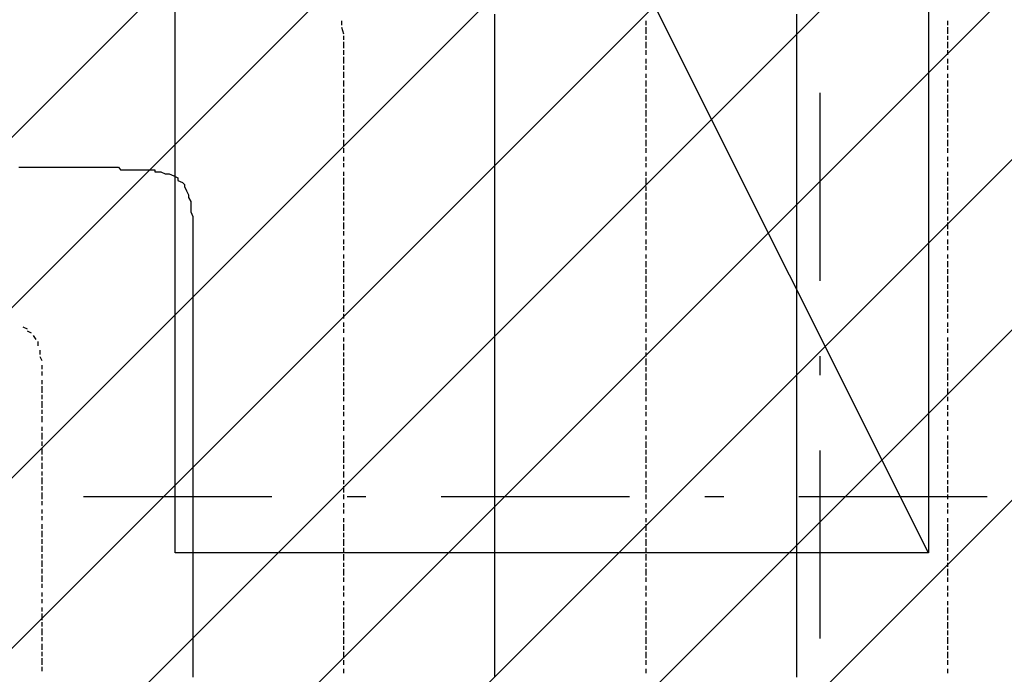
# Model space of a CAD drawing. Extents: x 997 to 109698, y 921 to 94021.
# Tile 226 of 256: x 33099 to 35060, y 18683 to 19987. Entities that reach past the tile are written whole.
import ezdxf

# ---------------------------------------------------------------- set-up
doc = ezdxf.new("R2010")
doc.units = 0
doc.header["$MEASUREMENT"] = 0
for name, color, linetype in [('12', 7, 'CONTINUOUS'), ('28', 7, 'CONTINUOUS'), ('39', 7, 'CONTINUOUS')]:
    doc.layers.add(name, color=color, linetype=linetype)

msp = doc.modelspace()

# ---------------------------------------------------------------- linework, layer by layer
at = {"layer": '12', "color": 1}
for p, q in [((34044.601607, 19997.953237), (34044.601607, 19984.953237)), ((34645.601607, 19997.953237), (34645.601607, 19984.953237)), ((34044.601607, 19984.953237), (34044.601607, 19975.953237)), ((34044.601607, 19975.953237), (34044.601607, 19963.953237)), ((34645.601607, 19984.953237), (34645.601607, 19975.953237)), ((34645.601607, 19975.953237), (34645.601607, 19963.953237)), ((34044.601607, 19963.953237), (34044.601607, 19954.953237)), ((34044.601607, 19954.953237), (34044.601607, 19946.953237)), ((34044.601607, 19946.953237), (34044.601607, 19933.953237)), ((34645.601607, 19963.953237), (34645.601607, 19954.953237)), ((34645.601607, 19954.953237), (34645.601607, 19946.953237)), ((34645.601607, 19946.953237), (34645.601607, 19933.953237)), ((34044.601607, 19933.953237), (34044.601607, 19925.953237)), ((34645.601607, 19933.953237), (34645.601607, 19925.953237)), ((34044.601607, 19925.953237), (34044.601607, 19916.953237)), ((34044.601607, 19916.953237), (34044.601607, 19903.953237)), ((34645.601607, 19925.953237), (34645.601607, 19916.953237)), ((34645.601607, 19916.953237), (34645.601607, 19903.953237)), ((34044.601607, 19903.953237), (34044.601607, 19895.953237)), ((34044.601607, 19895.953237), (34044.601607, 19886.953237)), ((34645.601607, 19903.953237), (34645.601607, 19895.953237)), ((34645.601607, 19895.953237), (34645.601607, 19886.953237)), ((34044.601607, 19886.953237), (34044.601607, 19874.953237)), ((34044.601607, 19874.953237), (34044.601607, 19865.953237)), ((34645.601607, 19886.953237), (34645.601607, 19874.953237)), ((34645.601607, 19874.953237), (34645.601607, 19865.953237)), ((34044.601607, 19865.953237), (34044.601607, 19853.953237)), ((34044.601607, 19853.953237), (34044.601607, 19844.953237)), ((34645.601607, 19865.953237), (34645.601607, 19853.953237)), ((34645.601607, 19853.953237), (34645.601607, 19844.953237)), ((34044.601607, 19844.953237), (34044.601607, 19836.953237)), ((34044.601607, 19836.953237), (34044.601607, 19823.953237)), ((34645.601607, 19844.953237), (34645.601607, 19836.953237)), ((34645.601607, 19836.953237), (34645.601607, 19823.953237)), ((34044.601607, 19823.953237), (34044.601607, 19814.953237)), ((34044.601607, 19814.953237), (34044.601607, 19806.953237)), ((34645.601607, 19823.953237), (34645.601607, 19814.953237)), ((34645.601607, 19814.953237), (34645.601607, 19806.953237)), ((34044.601607, 19806.953237), (34044.601607, 19793.953237)), ((34044.601607, 19793.953237), (34044.601607, 19785.953237)), ((34645.601607, 19806.953237), (34645.601607, 19793.953237)), ((34645.601607, 19793.953237), (34645.601607, 19785.953237)), ((34044.601607, 19785.953237), (34044.601607, 19776.953237)), ((34044.601607, 19776.953237), (34044.601607, 19764.953237)), ((34645.601607, 19785.953237), (34645.601607, 19776.953237)), ((34645.601607, 19776.953237), (34645.601607, 19764.953237)), ((34044.601607, 19764.953237), (34044.601607, 19755.953237)), ((34044.601607, 19755.953237), (34044.601607, 19747.953237)), ((34645.601607, 19764.953237), (34645.601607, 19755.953237)), ((34645.601607, 19755.953237), (34645.601607, 19747.953237)), ((34044.601607, 19747.953237), (34044.601607, 19734.953237)), ((34044.601607, 19734.953237), (34044.601607, 19726.953237)), ((34645.601607, 19747.953237), (34645.601607, 19734.953237)), ((34645.601607, 19734.953237), (34645.601607, 19726.953237)), ((34044.601607, 19726.953237), (34044.601607, 19713.953237)), ((34044.601607, 19713.953237), (34044.601607, 19704.953237)), ((34645.601607, 19726.953237), (34645.601607, 19713.953237)), ((34645.601607, 19713.953237), (34645.601607, 19704.953237)), ((33096.601607, 19692.953237), (33104.601607, 19692.953237)), ((33104.601607, 19692.953237), (33113.601607, 19692.953237)), ((33113.601607, 19692.953237), (33125.601607, 19692.953237)), ((33125.601607, 19692.953237), (33134.601607, 19692.953237)), ((33134.601607, 19692.953237), (33142.601607, 19692.953237)), ((33142.601607, 19692.953237), (33155.601607, 19692.953237)), ((33155.601607, 19692.953237), (33163.601607, 19692.953237)), ((33163.601607, 19692.953237), (33172.601607, 19692.953237)), ((33172.601607, 19692.953237), (33185.601607, 19692.953237)), ((33185.601607, 19692.953237), (33193.601607, 19692.953237)), ((33193.601607, 19692.953237), (33206.601607, 19692.953237)), ((33206.601607, 19692.953237), (33214.601607, 19692.953237)), ((33214.601607, 19692.953237), (33223.601607, 19692.953237)), ((33223.601607, 19692.953237), (33235.601607, 19692.953237)), ((33235.601607, 19692.953237), (33244.601607, 19692.953237)), ((33244.601607, 19692.953237), (33248.601607, 19692.953237)), ((33248.601607, 19692.953237), (33261.601607, 19692.953237)), ((33261.601607, 19692.953237), (33269.601607, 19692.953237)), ((33269.601607, 19692.953237), (33278.601607, 19692.953237)), ((33278.601607, 19692.953237), (33290.601607, 19692.953237)), ((34044.601607, 19704.953237), (34044.601607, 19696.953237)), ((34044.601607, 19696.953237), (34044.601607, 19683.953237)), ((34645.601607, 19704.953237), (34645.601607, 19696.953237)), ((34645.601607, 19696.953237), (34645.601607, 19683.953237)), ((33299.601607, 19687.953237), (33307.601607, 19687.953237)), ((33307.601607, 19687.953237), (33320.601607, 19687.953237)), ((33320.601607, 19687.953237), (33328.601607, 19687.953237)), ((33328.601607, 19687.953237), (33337.601607, 19687.953237)), ((33337.601607, 19687.953237), (33350.601607, 19687.953237)), ((33350.601607, 19687.953237), (33358.601607, 19687.953237)), ((33367.601607, 19683.953237), (33379.601607, 19683.953237)), ((33379.601607, 19683.953237), (33388.601607, 19679.953237)), ((33388.601607, 19679.953237), (33396.601607, 19679.953237)), ((33396.601607, 19679.953237), (33405.601607, 19675.953237)), ((34044.601607, 19683.953237), (34044.601607, 19675.953237)), ((34044.601607, 19675.953237), (34044.601607, 19666.953237)), ((34645.601607, 19683.953237), (34645.601607, 19675.953237)), ((34645.601607, 19675.953237), (34645.601607, 19666.953237)), ((33413.601607, 19666.953237), (33422.601607, 19662.953237)), ((33426.601607, 19654.953237), (33430.601607, 19645.953237)), ((34044.601607, 19666.953237), (34044.601607, 19654.953237)), ((34044.601607, 19654.953237), (34044.601607, 19645.953237)), ((34645.601607, 19666.953237), (34645.601607, 19654.953237)), ((34645.601607, 19654.953237), (34645.601607, 19645.953237)), ((33434.601607, 19632.953237), (33439.601607, 19624.953237)), ((34044.601607, 19645.953237), (34044.601607, 19637.953237)), ((34044.601607, 19637.953237), (34044.601607, 19624.953237)), ((34645.601607, 19645.953237), (34645.601607, 19637.953237)), ((34645.601607, 19637.953237), (34645.601607, 19624.953237)), ((33439.601607, 19624.953237), (33439.601607, 19616.953237)), ((33439.601607, 19616.953237), (33439.601607, 19603.953237)), ((34044.601607, 19624.953237), (34044.601607, 19616.953237)), ((34044.601607, 19616.953237), (34044.601607, 19603.953237)), ((34645.601607, 19624.953237), (34645.601607, 19616.953237)), ((34645.601607, 19616.953237), (34645.601607, 19603.953237)), ((33439.601607, 19603.953237), (33443.601607, 19594.953237)), ((33443.601607, 19594.953237), (33443.601607, 19586.953237)), ((34044.601607, 19603.953237), (34044.601607, 19594.953237)), ((34044.601607, 19594.953237), (34044.601607, 19586.953237)), ((34645.601607, 19603.953237), (34645.601607, 19594.953237)), ((34645.601607, 19594.953237), (34645.601607, 19586.953237)), ((33443.601607, 19586.953237), (33443.601607, 19573.953237)), ((33443.601607, 19573.953237), (33443.601607, 19565.953237)), ((34044.601607, 19586.953237), (34044.601607, 19573.953237)), ((34044.601607, 19573.953237), (34044.601607, 19565.953237)), ((34645.601607, 19586.953237), (34645.601607, 19573.953237)), ((34645.601607, 19573.953237), (34645.601607, 19565.953237)), ((33443.601607, 19565.953237), (33443.601607, 19556.953237)), ((33443.601607, 19556.953237), (33443.601607, 19544.953237)), ((34044.601607, 19565.953237), (34044.601607, 19556.953237)), ((34044.601607, 19556.953237), (34044.601607, 19544.953237)), ((34645.601607, 19565.953237), (34645.601607, 19556.953237)), ((34645.601607, 19556.953237), (34645.601607, 19544.953237)), ((33443.601607, 19544.953237), (33443.601607, 19535.953237)), ((33443.601607, 19535.953237), (33443.601607, 19527.953237)), ((34044.601607, 19544.953237), (34044.601607, 19535.953237)), ((34044.601607, 19535.953237), (34044.601607, 19527.953237)), ((34645.601607, 19544.953237), (34645.601607, 19535.953237)), ((34645.601607, 19535.953237), (34645.601607, 19527.953237)), ((33443.601607, 19527.953237), (33443.601607, 19514.953237)), ((33443.601607, 19514.953237), (33443.601607, 19505.953237)), ((34044.601607, 19527.953237), (34044.601607, 19514.953237)), ((34044.601607, 19514.953237), (34044.601607, 19505.953237)), ((34645.601607, 19527.953237), (34645.601607, 19514.953237)), ((34645.601607, 19514.953237), (34645.601607, 19505.953237)), ((33443.601607, 19505.953237), (33443.601607, 19493.953237)), ((34044.601607, 19505.953237), (34044.601607, 19493.953237)), ((34645.601607, 19505.953237), (34645.601607, 19493.953237)), ((33443.601607, 19493.953237), (33443.601607, 19489.953237)), ((33443.601607, 19489.953237), (33443.601607, 19484.953237)), ((33443.601607, 19484.953237), (33443.601607, 19476.953237)), ((33443.601607, 19476.953237), (33443.601607, 19463.953237)), ((34044.601607, 19493.953237), (34044.601607, 19484.953237)), ((34044.601607, 19484.953237), (34044.601607, 19476.953237)), ((34044.601607, 19476.953237), (34044.601607, 19463.953237)), ((34645.601607, 19493.953237), (34645.601607, 19484.953237)), ((34645.601607, 19484.953237), (34645.601607, 19476.953237)), ((34645.601607, 19476.953237), (34645.601607, 19463.953237)), ((33443.601607, 19463.953237), (33443.601607, 19455.953237)), ((33443.601607, 19455.953237), (33443.601607, 19446.953237)), ((34044.601607, 19463.953237), (34044.601607, 19455.953237)), ((34044.601607, 19455.953237), (34044.601607, 19446.953237)), ((34645.601607, 19463.953237), (34645.601607, 19455.953237)), ((34645.601607, 19455.953237), (34645.601607, 19446.953237)), ((33443.601607, 19446.953237), (33443.601607, 19434.953237)), ((34044.601607, 19446.953237), (34044.601607, 19434.953237)), ((34645.601607, 19446.953237), (34645.601607, 19434.953237)), ((33443.601607, 19434.953237), (33443.601607, 19425.953237)), ((33443.601607, 19425.953237), (33443.601607, 19412.953237)), ((34044.601607, 19434.953237), (34044.601607, 19425.953237)), ((34044.601607, 19425.953237), (34044.601607, 19417.953237)), ((34044.601607, 19417.953237), (34044.601607, 19404.953237)), ((34645.601607, 19434.953237), (34645.601607, 19425.953237)), ((34645.601607, 19425.953237), (34645.601607, 19417.953237)), ((34645.601607, 19417.953237), (34645.601607, 19404.953237)), ((33443.601607, 19412.953237), (33443.601607, 19404.953237)), ((33443.601607, 19404.953237), (33443.601607, 19395.953237)), ((34044.601607, 19404.953237), (34044.601607, 19395.953237)), ((34645.601607, 19404.953237), (34645.601607, 19395.953237)), ((33443.601607, 19395.953237), (33443.601607, 19383.953237)), ((33443.601607, 19383.953237), (33443.601607, 19374.953237)), ((34044.601607, 19395.953237), (34044.601607, 19383.953237)), ((34044.601607, 19383.953237), (34044.601607, 19374.953237)), ((34645.601607, 19395.953237), (34645.601607, 19383.953237)), ((34645.601607, 19383.953237), (34645.601607, 19374.953237)), ((33443.601607, 19374.953237), (33443.601607, 19366.953237)), ((33443.601607, 19366.953237), (33443.601607, 19353.953237)), ((34044.601607, 19374.953237), (34044.601607, 19366.953237)), ((34044.601607, 19366.953237), (34044.601607, 19353.953237)), ((34645.601607, 19374.953237), (34645.601607, 19366.953237)), ((34645.601607, 19366.953237), (34645.601607, 19353.953237)), ((33443.601607, 19353.953237), (33443.601607, 19345.953237)), ((33443.601607, 19345.953237), (33443.601607, 19336.953237)), ((34044.601607, 19353.953237), (34044.601607, 19345.953237)), ((34044.601607, 19345.953237), (34044.601607, 19336.953237)), ((34645.601607, 19353.953237), (34645.601607, 19345.953237)), ((34645.601607, 19345.953237), (34645.601607, 19336.953237)), ((33443.601607, 19336.953237), (33443.601607, 19323.953237)), ((33443.601607, 19323.953237), (33443.601607, 19315.953237)), ((34044.601607, 19336.953237), (34044.601607, 19323.953237)), ((34044.601607, 19323.953237), (34044.601607, 19315.953237)), ((34645.601607, 19336.953237), (34645.601607, 19323.953237)), ((34645.601607, 19323.953237), (34645.601607, 19315.953237)), ((33443.601607, 19315.953237), (33443.601607, 19307.953237)), ((33443.601607, 19307.953237), (33443.601607, 19294.953237)), ((34044.601607, 19315.953237), (34044.601607, 19307.953237)), ((34044.601607, 19307.953237), (34044.601607, 19294.953237)), ((34645.601607, 19315.953237), (34645.601607, 19307.953237)), ((34645.601607, 19307.953237), (34645.601607, 19294.953237)), ((33443.601607, 19294.953237), (33443.601607, 19285.953237)), ((33443.601607, 19285.953237), (33443.601607, 19273.953237)), ((34044.601607, 19294.953237), (34044.601607, 19285.953237)), ((34044.601607, 19285.953237), (34044.601607, 19273.953237)), ((34645.601607, 19294.953237), (34645.601607, 19285.953237)), ((34645.601607, 19285.953237), (34645.601607, 19273.953237)), ((33443.601607, 19273.953237), (33443.601607, 19264.953237)), ((33443.601607, 19264.953237), (33443.601607, 19256.953237)), ((34044.601607, 19273.953237), (34044.601607, 19264.953237)), ((34044.601607, 19264.953237), (34044.601607, 19256.953237)), ((34645.601607, 19273.953237), (34645.601607, 19264.953237)), ((34645.601607, 19264.953237), (34645.601607, 19256.953237)), ((33443.601607, 19256.953237), (33443.601607, 19243.953237)), ((33443.601607, 19243.953237), (33443.601607, 19235.953237)), ((34044.601607, 19256.953237), (34044.601607, 19243.953237)), ((34044.601607, 19243.953237), (34044.601607, 19235.953237)), ((34645.601607, 19256.953237), (34645.601607, 19243.953237)), ((34645.601607, 19243.953237), (34645.601607, 19235.953237)), ((33443.601607, 19235.953237), (33443.601607, 19226.953237)), ((33443.601607, 19226.953237), (33443.601607, 19213.953237)), ((34044.601607, 19235.953237), (34044.601607, 19226.953237)), ((34044.601607, 19226.953237), (34044.601607, 19213.953237)), ((34645.601607, 19235.953237), (34645.601607, 19226.953237)), ((34645.601607, 19226.953237), (34645.601607, 19213.953237)), ((33443.601607, 19213.953237), (33443.601607, 19205.953237)), ((33443.601607, 19205.953237), (33443.601607, 19196.953237)), ((34044.601607, 19213.953237), (34044.601607, 19205.953237)), ((34044.601607, 19205.953237), (34044.601607, 19196.953237)), ((34645.601607, 19213.953237), (34645.601607, 19205.953237)), ((34645.601607, 19205.953237), (34645.601607, 19196.953237)), ((33443.601607, 19196.953237), (33443.601607, 19184.953237)), ((33443.601607, 19184.953237), (33443.601607, 19175.953237)), ((34044.601607, 19196.953237), (34044.601607, 19184.953237)), ((34044.601607, 19184.953237), (34044.601607, 19175.953237)), ((34645.601607, 19196.953237), (34645.601607, 19184.953237)), ((34645.601607, 19184.953237), (34645.601607, 19175.953237)), ((33443.601607, 19175.953237), (33443.601607, 19163.953237)), ((33443.601607, 19163.953237), (33443.601607, 19154.953237)), ((34044.601607, 19175.953237), (34044.601607, 19167.953237)), ((34044.601607, 19167.953237), (34044.601607, 19154.953237)), ((34645.601607, 19175.953237), (34645.601607, 19167.953237)), ((34645.601607, 19167.953237), (34645.601607, 19154.953237)), ((33443.601607, 19154.953237), (33443.601607, 19146.953237)), ((33443.601607, 19146.953237), (33443.601607, 19133.953237)), ((34044.601607, 19154.953237), (34044.601607, 19146.953237)), ((34044.601607, 19146.953237), (34044.601607, 19133.953237)), ((34645.601607, 19154.953237), (34645.601607, 19146.953237)), ((34645.601607, 19146.953237), (34645.601607, 19133.953237)), ((33443.601607, 19133.953237), (33443.601607, 19125.953237)), ((33443.601607, 19125.953237), (33443.601607, 19116.953237)), ((34044.601607, 19133.953237), (34044.601607, 19125.953237)), ((34044.601607, 19125.953237), (34044.601607, 19116.953237)), ((34645.601607, 19133.953237), (34645.601607, 19125.953237)), ((34645.601607, 19125.953237), (34645.601607, 19116.953237)), ((33443.601607, 19116.953237), (33443.601607, 19103.953237)), ((33443.601607, 19103.953237), (33443.601607, 19095.953237)), ((34044.601607, 19116.953237), (34044.601607, 19103.953237)), ((34044.601607, 19103.953237), (34044.601607, 19095.953237)), ((34645.601607, 19116.953237), (34645.601607, 19103.953237)), ((34645.601607, 19103.953237), (34645.601607, 19095.953237)), ((33443.601607, 19095.953237), (33443.601607, 19086.953237)), ((33443.601607, 19086.953237), (33443.601607, 19074.953237)), ((34044.601607, 19095.953237), (34044.601607, 19086.953237)), ((34044.601607, 19086.953237), (34044.601607, 19074.953237)), ((34645.601607, 19095.953237), (34645.601607, 19086.953237)), ((34645.601607, 19086.953237), (34645.601607, 19074.953237)), ((33443.601607, 19074.953237), (33443.601607, 19065.953237)), ((33443.601607, 19065.953237), (33443.601607, 19053.953237)), ((34044.601607, 19074.953237), (34044.601607, 19065.953237)), ((34044.601607, 19065.953237), (34044.601607, 19057.953237)), ((34645.601607, 19074.953237), (34645.601607, 19065.953237)), ((34645.601607, 19065.953237), (34645.601607, 19057.953237)), ((33443.601607, 19053.953237), (33443.601607, 19044.953237)), ((33443.601607, 19044.953237), (33443.601607, 19036.953237)), ((34044.601607, 19057.953237), (34044.601607, 19044.953237)), ((34044.601607, 19044.953237), (34044.601607, 19036.953237)), ((34645.601607, 19057.953237), (34645.601607, 19044.953237)), ((34645.601607, 19044.953237), (34645.601607, 19036.953237)), ((33443.601607, 19036.953237), (33443.601607, 19023.953237)), ((34044.601607, 19036.953237), (34044.601607, 19023.953237)), ((34645.601607, 19036.953237), (34645.601607, 19023.953237)), ((33443.601607, 19023.953237), (33443.601607, 19014.953237)), ((33443.601607, 19014.953237), (33443.601607, 19006.953237)), ((33443.601607, 19006.953237), (33443.601607, 18993.953237)), ((34044.601607, 19023.953237), (34044.601607, 19014.953237)), ((34044.601607, 19014.953237), (34044.601607, 19006.953237)), ((34044.601607, 19006.953237), (34044.601607, 18993.953237)), ((34645.601607, 19023.953237), (34645.601607, 19014.953237)), ((34645.601607, 19014.953237), (34645.601607, 19006.953237)), ((34645.601607, 19006.953237), (34645.601607, 18993.953237)), ((33443.601607, 18993.953237), (33443.601607, 18985.953237)), ((33443.601607, 18985.953237), (33443.601607, 18976.953237)), ((34044.601607, 18993.953237), (34044.601607, 18985.953237)), ((34044.601607, 18985.953237), (34044.601607, 18976.953237)), ((34645.601607, 18993.953237), (34645.601607, 18985.953237)), ((34645.601607, 18985.953237), (34645.601607, 18976.953237)), ((33443.601607, 18976.953237), (33443.601607, 18964.953237)), ((34044.601607, 18976.953237), (34044.601607, 18964.953237)), ((34645.601607, 18976.953237), (34645.601607, 18964.953237)), ((33443.601607, 18964.953237), (33443.601607, 18955.953237)), ((33443.601607, 18955.953237), (33443.601607, 18942.953237)), ((34044.601607, 18964.953237), (34044.601607, 18955.953237)), ((34044.601607, 18955.953237), (34044.601607, 18947.953237)), ((34044.601607, 18947.953237), (34044.601607, 18934.953237)), ((34645.601607, 18964.953237), (34645.601607, 18955.953237)), ((34645.601607, 18955.953237), (34645.601607, 18947.953237)), ((34645.601607, 18947.953237), (34645.601607, 18934.953237)), ((33443.601607, 18942.953237), (33443.601607, 18934.953237)), ((33443.601607, 18934.953237), (33443.601607, 18926.953237)), ((33443.601607, 18926.953237), (33443.601607, 18913.953237)), ((34044.601607, 18934.953237), (34044.601607, 18926.953237)), ((34044.601607, 18926.953237), (34044.601607, 18913.953237)), ((34645.601607, 18934.953237), (34645.601607, 18926.953237)), ((34645.601607, 18926.953237), (34645.601607, 18913.953237)), ((33443.601607, 18913.953237), (33443.601607, 18904.953237)), ((34044.601607, 18913.953237), (34044.601607, 18904.953237)), ((34645.601607, 18913.953237), (34645.601607, 18904.953237)), ((33443.601607, 18904.953237), (33443.601607, 18896.953237)), ((33443.601607, 18896.953237), (33443.601607, 18883.953237)), ((34044.601607, 18904.953237), (34044.601607, 18896.953237)), ((34044.601607, 18896.953237), (34044.601607, 18883.953237)), ((34645.601607, 18904.953237), (34645.601607, 18896.953237)), ((34645.601607, 18896.953237), (34645.601607, 18883.953237)), ((33443.601607, 18883.953237), (33443.601607, 18875.953237)), ((33443.601607, 18875.953237), (33443.601607, 18866.953237)), ((34044.601607, 18883.953237), (34044.601607, 18875.953237)), ((34044.601607, 18875.953237), (34044.601607, 18866.953237)), ((34645.601607, 18883.953237), (34645.601607, 18875.953237)), ((34645.601607, 18875.953237), (34645.601607, 18866.953237)), ((33443.601607, 18866.953237), (33443.601607, 18854.953237)), ((33443.601607, 18854.953237), (33443.601607, 18845.953237)), ((34044.601607, 18866.953237), (34044.601607, 18854.953237)), ((34044.601607, 18854.953237), (34044.601607, 18845.953237)), ((34645.601607, 18866.953237), (34645.601607, 18854.953237)), ((34645.601607, 18854.953237), (34645.601607, 18845.953237)), ((33443.601607, 18845.953237), (33443.601607, 18832.953237)), ((33443.601607, 18832.953237), (33443.601607, 18824.953237)), ((34044.601607, 18845.953237), (34044.601607, 18837.953237)), ((34044.601607, 18837.953237), (34044.601607, 18824.953237)), ((34645.601607, 18845.953237), (34645.601607, 18837.953237)), ((34645.601607, 18837.953237), (34645.601607, 18824.953237)), ((33443.601607, 18824.953237), (33443.601607, 18815.953237)), ((33443.601607, 18815.953237), (33443.601607, 18803.953237)), ((34044.601607, 18824.953237), (34044.601607, 18815.953237)), ((34044.601607, 18815.953237), (34044.601607, 18803.953237)), ((34645.601607, 18824.953237), (34645.601607, 18815.953237)), ((34645.601607, 18815.953237), (34645.601607, 18803.953237)), ((33443.601607, 18803.953237), (33443.601607, 18794.953237)), ((33443.601607, 18794.953237), (33443.601607, 18786.953237)), ((34044.601607, 18803.953237), (34044.601607, 18794.953237)), ((34044.601607, 18794.953237), (34044.601607, 18786.953237)), ((34645.601607, 18803.953237), (34645.601607, 18794.953237)), ((34645.601607, 18794.953237), (34645.601607, 18786.953237)), ((33443.601607, 18786.953237), (33443.601607, 18773.953237)), ((33443.601607, 18773.953237), (33443.601607, 18765.953237)), ((34044.601607, 18786.953237), (34044.601607, 18773.953237)), ((34044.601607, 18773.953237), (34044.601607, 18765.953237)), ((34645.601607, 18786.953237), (34645.601607, 18773.953237)), ((34645.601607, 18773.953237), (34645.601607, 18765.953237)), ((33443.601607, 18765.953237), (33443.601607, 18756.953237)), ((33443.601607, 18756.953237), (33443.601607, 18743.953237)), ((34044.601607, 18765.953237), (34044.601607, 18756.953237)), ((34044.601607, 18756.953237), (34044.601607, 18743.953237)), ((34645.601607, 18765.953237), (34645.601607, 18756.953237)), ((34645.601607, 18756.953237), (34645.601607, 18743.953237)), ((33443.601607, 18743.953237), (33443.601607, 18735.953237)), ((33443.601607, 18735.953237), (33443.601607, 18727.953237)), ((34044.601607, 18743.953237), (34044.601607, 18735.953237)), ((34044.601607, 18735.953237), (34044.601607, 18727.953237)), ((34645.601607, 18743.953237), (34645.601607, 18735.953237)), ((34645.601607, 18735.953237), (34645.601607, 18727.953237)), ((33443.601607, 18727.953237), (33443.601607, 18714.953237)), ((33443.601607, 18714.953237), (33443.601607, 18705.953237)), ((34044.601607, 18727.953237), (34044.601607, 18714.953237)), ((34044.601607, 18714.953237), (34044.601607, 18705.953237)), ((34645.601607, 18727.953237), (34645.601607, 18714.953237)), ((34645.601607, 18714.953237), (34645.601607, 18705.953237)), ((33443.601607, 18705.953237), (33443.601607, 18693.953237)), ((33443.601607, 18693.953237), (33443.601607, 18684.953237)), ((34044.601607, 18705.953237), (34044.601607, 18693.953237)), ((34044.601607, 18693.953237), (34044.601607, 18684.953237)), ((34645.601607, 18705.953237), (34645.601607, 18693.953237)), ((34645.601607, 18693.953237), (34645.601607, 18684.953237)), ((33443.601607, 18684.953237), (33443.601607, 18676.953237)), ((34044.601607, 18684.953237), (34044.601607, 18676.953237)), ((34645.601607, 18684.953237), (34645.601607, 18676.953237))]:
    msp.add_line(p, q, dxfattribs=at)
at = {"layer": '12', "color": 5}
for p, q in [((33739.601607, 19984.953237), (33739.601607, 19975.953237)), ((33739.601607, 19971.953237), (33743.601607, 19958.953237)), ((34345.601607, 19984.953237), (34345.601607, 19975.953237)), ((34345.601607, 19971.953237), (34345.601607, 19958.953237)), ((34946.601607, 19984.953237), (34946.601607, 19975.953237)), ((34946.601607, 19971.953237), (34946.601607, 19958.953237)), ((33743.601607, 19954.953237), (33743.601607, 19946.953237)), ((34345.601607, 19954.953237), (34345.601607, 19946.953237)), ((34946.601607, 19954.953237), (34946.601607, 19946.953237)), ((33743.601607, 19942.953237), (33743.601607, 19929.953237)), ((34345.601607, 19942.953237), (34345.601607, 19929.953237)), ((34946.601607, 19942.953237), (34946.601607, 19929.953237)), ((33743.601607, 19925.953237), (33743.601607, 19916.953237)), ((33743.601607, 19912.953237), (33743.601607, 19899.953237)), ((34345.601607, 19925.953237), (34345.601607, 19916.953237)), ((34345.601607, 19908.953237), (34345.601607, 19899.953237)), ((34946.601607, 19925.953237), (34946.601607, 19916.953237)), ((34946.601607, 19908.953237), (34946.601607, 19899.953237)), ((33743.601607, 19895.953237), (33743.601607, 19886.953237)), ((34345.601607, 19895.953237), (34345.601607, 19886.953237)), ((34946.601607, 19895.953237), (34946.601607, 19886.953237)), ((33743.601607, 19882.953237), (33743.601607, 19870.953237)), ((34345.601607, 19878.953237), (34345.601607, 19870.953237)), ((34946.601607, 19878.953237), (34946.601607, 19870.953237)), ((33743.601607, 19865.953237), (33743.601607, 19861.953237)), ((33743.601607, 19861.953237), (33743.601607, 19853.953237)), ((33743.601607, 19848.953237), (33743.601607, 19840.953237)), ((34345.601607, 19865.953237), (34345.601607, 19853.953237)), ((34345.601607, 19848.953237), (34345.601607, 19840.953237)), ((34946.601607, 19865.953237), (34946.601607, 19853.953237)), ((34946.601607, 19848.953237), (34946.601607, 19840.953237)), ((33743.601607, 19836.953237), (33743.601607, 19823.953237)), ((34345.601607, 19836.953237), (34345.601607, 19823.953237)), ((34946.601607, 19836.953237), (34946.601607, 19823.953237)), ((33743.601607, 19819.953237), (33743.601607, 19810.953237)), ((34345.601607, 19819.953237), (34345.601607, 19810.953237)), ((34946.601607, 19819.953237), (34946.601607, 19810.953237)), ((33743.601607, 19806.953237), (33743.601607, 19793.953237)), ((33743.601607, 19789.953237), (33743.601607, 19781.953237)), ((34345.601607, 19806.953237), (34345.601607, 19793.953237)), ((34345.601607, 19789.953237), (34345.601607, 19781.953237)), ((34946.601607, 19806.953237), (34946.601607, 19793.953237)), ((34946.601607, 19789.953237), (34946.601607, 19781.953237)), ((33743.601607, 19776.953237), (33743.601607, 19764.953237)), ((34345.601607, 19776.953237), (34345.601607, 19764.953237)), ((34946.601607, 19776.953237), (34946.601607, 19764.953237)), ((33743.601607, 19760.953237), (33743.601607, 19751.953237)), ((34345.601607, 19760.953237), (34345.601607, 19751.953237)), ((34946.601607, 19760.953237), (34946.601607, 19751.953237)), ((33743.601607, 19747.953237), (33743.601607, 19734.953237)), ((33743.601607, 19730.953237), (33743.601607, 19721.953237)), ((34345.601607, 19747.953237), (34345.601607, 19734.953237)), ((34345.601607, 19730.953237), (34345.601607, 19721.953237)), ((34946.601607, 19747.953237), (34946.601607, 19734.953237)), ((34946.601607, 19730.953237), (34946.601607, 19721.953237)), ((33743.601607, 19713.953237), (33743.601607, 19704.953237)), ((34345.601607, 19713.953237), (34345.601607, 19704.953237)), ((34946.601607, 19713.953237), (34946.601607, 19704.953237)), ((33743.601607, 19700.953237), (33743.601607, 19692.953237)), ((34345.601607, 19700.953237), (34345.601607, 19692.953237)), ((34946.601607, 19700.953237), (34946.601607, 19692.953237)), ((33743.601607, 19683.953237), (33743.601607, 19675.953237)), ((33743.601607, 19671.953237), (33743.601607, 19658.953237)), ((34345.601607, 19683.953237), (34345.601607, 19675.953237)), ((34345.601607, 19671.953237), (34345.601607, 19658.953237)), ((34946.601607, 19683.953237), (34946.601607, 19675.953237)), ((34946.601607, 19671.953237), (34946.601607, 19658.953237)), ((33743.601607, 19654.953237), (33743.601607, 19645.953237)), ((34345.601607, 19654.953237), (34345.601607, 19645.953237)), ((34946.601607, 19654.953237), (34946.601607, 19645.953237)), ((33743.601607, 19641.953237), (33743.601607, 19628.953237)), ((34345.601607, 19641.953237), (34345.601607, 19628.953237)), ((34946.601607, 19641.953237), (34946.601607, 19628.953237)), ((33743.601607, 19624.953237), (33743.601607, 19616.953237)), ((34345.601607, 19624.953237), (34345.601607, 19616.953237)), ((34946.601607, 19624.953237), (34946.601607, 19616.953237)), ((33743.601607, 19611.953237), (33743.601607, 19599.953237)), ((33743.601607, 19594.953237), (33743.601607, 19586.953237)), ((34345.601607, 19611.953237), (34345.601607, 19599.953237)), ((34345.601607, 19594.953237), (34345.601607, 19586.953237)), ((34946.601607, 19611.953237), (34946.601607, 19599.953237)), ((34946.601607, 19594.953237), (34946.601607, 19586.953237)), ((33743.601607, 19582.953237), (33743.601607, 19569.953237)), ((34345.601607, 19582.953237), (34345.601607, 19569.953237)), ((34946.601607, 19582.953237), (34946.601607, 19569.953237)), ((33743.601607, 19565.953237), (33743.601607, 19556.953237)), ((34345.601607, 19565.953237), (34345.601607, 19556.953237)), ((34946.601607, 19565.953237), (34946.601607, 19556.953237)), ((33743.601607, 19548.953237), (33743.601607, 19539.953237)), ((33743.601607, 19535.953237), (33743.601607, 19527.953237)), ((34345.601607, 19548.953237), (34345.601607, 19539.953237)), ((34345.601607, 19535.953237), (34345.601607, 19527.953237)), ((34946.601607, 19548.953237), (34946.601607, 19539.953237)), ((34946.601607, 19535.953237), (34946.601607, 19527.953237)), ((33743.601607, 19518.953237), (33743.601607, 19510.953237)), ((34345.601607, 19518.953237), (34345.601607, 19510.953237)), ((34946.601607, 19518.953237), (34946.601607, 19510.953237)), ((33743.601607, 19505.953237), (33743.601607, 19493.953237)), ((34345.601607, 19505.953237), (34345.601607, 19493.953237)), ((34946.601607, 19505.953237), (34946.601607, 19493.953237)), ((33743.601607, 19489.953237), (33743.601607, 19480.953237)), ((33743.601607, 19476.953237), (33743.601607, 19463.953237)), ((34345.601607, 19489.953237), (34345.601607, 19480.953237)), ((34345.601607, 19476.953237), (34345.601607, 19463.953237)), ((34946.601607, 19489.953237), (34946.601607, 19480.953237)), ((34946.601607, 19476.953237), (34946.601607, 19463.953237)), ((33743.601607, 19459.953237), (33743.601607, 19450.953237)), ((34345.601607, 19459.953237), (34345.601607, 19450.953237)), ((34946.601607, 19459.953237), (34946.601607, 19450.953237)), ((33743.601607, 19446.953237), (33743.601607, 19434.953237)), ((34345.601607, 19446.953237), (34345.601607, 19434.953237)), ((34946.601607, 19446.953237), (34946.601607, 19434.953237)), ((33743.601607, 19429.953237), (33743.601607, 19421.953237)), ((33743.601607, 19417.953237), (33743.601607, 19404.953237)), ((34345.601607, 19429.953237), (34345.601607, 19421.953237)), ((34345.601607, 19417.953237), (34345.601607, 19404.953237)), ((34946.601607, 19429.953237), (34946.601607, 19421.953237)), ((34946.601607, 19417.953237), (34946.601607, 19404.953237)), ((33743.601607, 19400.953237), (33743.601607, 19391.953237)), ((34345.601607, 19400.953237), (34345.601607, 19391.953237)), ((34946.601607, 19400.953237), (34946.601607, 19391.953237)), ((33743.601607, 19383.953237), (33743.601607, 19374.953237)), ((34345.601607, 19383.953237), (34345.601607, 19374.953237)), ((34946.601607, 19383.953237), (34946.601607, 19374.953237)), ((33104.601607, 19374.953237), (33113.601607, 19370.953237)), ((33113.601607, 19366.953237), (33121.601607, 19362.953237)), ((33125.601607, 19357.953237), (33130.601607, 19349.953237)), ((33743.601607, 19370.953237), (33743.601607, 19362.953237)), ((34345.601607, 19370.953237), (34345.601607, 19362.953237)), ((34946.601607, 19370.953237), (34946.601607, 19362.953237)), ((33134.601607, 19345.953237), (33134.601607, 19336.953237)), ((33743.601607, 19353.953237), (33743.601607, 19345.953237)), ((33743.601607, 19340.953237), (33743.601607, 19328.953237)), ((34345.601607, 19353.953237), (34345.601607, 19345.953237)), ((34345.601607, 19340.953237), (34345.601607, 19328.953237)), ((34946.601607, 19353.953237), (34946.601607, 19345.953237)), ((34946.601607, 19340.953237), (34946.601607, 19328.953237)), ((33138.601607, 19328.953237), (33138.601607, 19319.953237)), ((33743.601607, 19323.953237), (33743.601607, 19315.953237)), ((34345.601607, 19323.953237), (34345.601607, 19315.953237)), ((34946.601607, 19323.953237), (34946.601607, 19315.953237)), ((33138.601607, 19315.953237), (33142.601607, 19307.953237)), ((33142.601607, 19298.953237), (33142.601607, 19290.953237)), ((33743.601607, 19311.953237), (33743.601607, 19298.953237)), ((34345.601607, 19311.953237), (34345.601607, 19298.953237)), ((34946.601607, 19311.953237), (34946.601607, 19298.953237)), ((33142.601607, 19285.953237), (33142.601607, 19277.953237)), ((33743.601607, 19294.953237), (33743.601607, 19285.953237)), ((33743.601607, 19281.953237), (33743.601607, 19268.953237)), ((34345.601607, 19294.953237), (34345.601607, 19285.953237)), ((34345.601607, 19281.953237), (34345.601607, 19268.953237)), ((34946.601607, 19294.953237), (34946.601607, 19285.953237)), ((34946.601607, 19281.953237), (34946.601607, 19268.953237)), ((33142.601607, 19268.953237), (33142.601607, 19260.953237)), ((33743.601607, 19264.953237), (33743.601607, 19256.953237)), ((34345.601607, 19264.953237), (34345.601607, 19256.953237)), ((34946.601607, 19264.953237), (34946.601607, 19256.953237)), ((33142.601607, 19256.953237), (33142.601607, 19243.953237)), ((33142.601607, 19239.953237), (33142.601607, 19230.953237)), ((33743.601607, 19251.953237), (33743.601607, 19239.953237)), ((34345.601607, 19251.953237), (34345.601607, 19239.953237)), ((34946.601607, 19251.953237), (34946.601607, 19239.953237)), ((33142.601607, 19226.953237), (33142.601607, 19213.953237)), ((33743.601607, 19235.953237), (33743.601607, 19226.953237)), ((34345.601607, 19235.953237), (34345.601607, 19226.953237)), ((34946.601607, 19235.953237), (34946.601607, 19226.953237)), ((33142.601607, 19209.953237), (33142.601607, 19201.953237)), ((33743.601607, 19218.953237), (33743.601607, 19209.953237)), ((33743.601607, 19205.953237), (33743.601607, 19196.953237)), ((34345.601607, 19218.953237), (34345.601607, 19209.953237)), ((34345.601607, 19205.953237), (34345.601607, 19196.953237)), ((34946.601607, 19218.953237), (34946.601607, 19209.953237)), ((34946.601607, 19205.953237), (34946.601607, 19196.953237)), ((33142.601607, 19196.953237), (33142.601607, 19188.953237)), ((33142.601607, 19188.953237), (33142.601607, 19184.953237)), ((33743.601607, 19188.953237), (33743.601607, 19179.953237)), ((34345.601607, 19188.953237), (34345.601607, 19179.953237)), ((34946.601607, 19188.953237), (34946.601607, 19179.953237)), ((33142.601607, 19175.953237), (33142.601607, 19167.953237)), ((33142.601607, 19163.953237), (33142.601607, 19150.953237)), ((33743.601607, 19175.953237), (33743.601607, 19167.953237)), ((34345.601607, 19175.953237), (34345.601607, 19167.953237)), ((34946.601607, 19175.953237), (34946.601607, 19167.953237)), ((33142.601607, 19146.953237), (33142.601607, 19137.953237)), ((33743.601607, 19158.953237), (33743.601607, 19150.953237)), ((33743.601607, 19146.953237), (33743.601607, 19133.953237)), ((34345.601607, 19158.953237), (34345.601607, 19150.953237)), ((34345.601607, 19146.953237), (34345.601607, 19133.953237)), ((34946.601607, 19158.953237), (34946.601607, 19150.953237)), ((34946.601607, 19146.953237), (34946.601607, 19133.953237)), ((33142.601607, 19133.953237), (33142.601607, 19120.953237)), ((33743.601607, 19129.953237), (33743.601607, 19120.953237)), ((34345.601607, 19129.953237), (34345.601607, 19120.953237)), ((34946.601607, 19129.953237), (34946.601607, 19120.953237)), ((33142.601607, 19116.953237), (33142.601607, 19108.953237)), ((33142.601607, 19103.953237), (33142.601607, 19091.953237)), ((33743.601607, 19116.953237), (33743.601607, 19103.953237)), ((34345.601607, 19116.953237), (34345.601607, 19103.953237)), ((34946.601607, 19116.953237), (34946.601607, 19103.953237)), ((33142.601607, 19086.953237), (33142.601607, 19078.953237)), ((33743.601607, 19099.953237), (33743.601607, 19091.953237)), ((33743.601607, 19086.953237), (33743.601607, 19074.953237)), ((34345.601607, 19099.953237), (34345.601607, 19091.953237)), ((34345.601607, 19086.953237), (34345.601607, 19074.953237)), ((34946.601607, 19099.953237), (34946.601607, 19091.953237)), ((34946.601607, 19086.953237), (34946.601607, 19074.953237)), ((33142.601607, 19074.953237), (33142.601607, 19061.953237)), ((33743.601607, 19069.953237), (33743.601607, 19061.953237)), ((34345.601607, 19069.953237), (34345.601607, 19061.953237)), ((34946.601607, 19069.953237), (34946.601607, 19061.953237)), ((33142.601607, 19057.953237), (33142.601607, 19048.953237)), ((33142.601607, 19044.953237), (33142.601607, 19031.953237)), ((33743.601607, 19057.953237), (33743.601607, 19044.953237)), ((34345.601607, 19057.953237), (34345.601607, 19044.953237)), ((34946.601607, 19057.953237), (34946.601607, 19044.953237)), ((33142.601607, 19027.953237), (33142.601607, 19019.953237)), ((33743.601607, 19040.953237), (33743.601607, 19031.953237)), ((34345.601607, 19040.953237), (34345.601607, 19031.953237)), ((34946.601607, 19040.953237), (34946.601607, 19031.953237)), ((33142.601607, 19010.953237), (33142.601607, 19002.953237)), ((33743.601607, 19023.953237), (33743.601607, 19014.953237)), ((33743.601607, 19010.953237), (33743.601607, 19002.953237)), ((34345.601607, 19023.953237), (34345.601607, 19014.953237)), ((34345.601607, 19010.953237), (34345.601607, 19002.953237)), ((34946.601607, 19023.953237), (34946.601607, 19014.953237)), ((34946.601607, 19010.953237), (34946.601607, 19002.953237)), ((33142.601607, 18997.953237), (33142.601607, 18989.953237)), ((33743.601607, 18993.953237), (33743.601607, 18985.953237)), ((34345.601607, 18993.953237), (34345.601607, 18985.953237)), ((34946.601607, 18993.953237), (34946.601607, 18985.953237)), ((33142.601607, 18981.953237), (33142.601607, 18972.953237)), ((33142.601607, 18968.953237), (33142.601607, 18955.953237)), ((33743.601607, 18981.953237), (33743.601607, 18968.953237)), ((34345.601607, 18981.953237), (34345.601607, 18968.953237)), ((34946.601607, 18981.953237), (34946.601607, 18968.953237)), ((33142.601607, 18951.953237), (33142.601607, 18942.953237)), ((33743.601607, 18964.953237), (33743.601607, 18955.953237)), ((33743.601607, 18951.953237), (33743.601607, 18938.953237)), ((34345.601607, 18964.953237), (34345.601607, 18955.953237)), ((34345.601607, 18951.953237), (34345.601607, 18938.953237)), ((34946.601607, 18964.953237), (34946.601607, 18955.953237)), ((34946.601607, 18951.953237), (34946.601607, 18938.953237)), ((33142.601607, 18938.953237), (33142.601607, 18926.953237)), ((33743.601607, 18934.953237), (33743.601607, 18926.953237)), ((34345.601607, 18934.953237), (34345.601607, 18926.953237)), ((34946.601607, 18934.953237), (34946.601607, 18926.953237)), ((33142.601607, 18921.953237), (33142.601607, 18913.953237)), ((33142.601607, 18909.953237), (33142.601607, 18896.953237)), ((33743.601607, 18921.953237), (33743.601607, 18909.953237)), ((34345.601607, 18921.953237), (34345.601607, 18909.953237)), ((34946.601607, 18921.953237), (34946.601607, 18909.953237)), ((33142.601607, 18892.953237), (33142.601607, 18883.953237)), ((33743.601607, 18904.953237), (33743.601607, 18896.953237)), ((33743.601607, 18892.953237), (33743.601607, 18879.953237)), ((34345.601607, 18904.953237), (34345.601607, 18896.953237)), ((34345.601607, 18892.953237), (34345.601607, 18879.953237)), ((34946.601607, 18904.953237), (34946.601607, 18896.953237)), ((34946.601607, 18892.953237), (34946.601607, 18879.953237)), ((33142.601607, 18879.953237), (33142.601607, 18866.953237)), ((33743.601607, 18875.953237), (33743.601607, 18866.953237)), ((34345.601607, 18875.953237), (34345.601607, 18866.953237)), ((34946.601607, 18875.953237), (34946.601607, 18866.953237)), ((33142.601607, 18862.953237), (33142.601607, 18854.953237)), ((33743.601607, 18858.953237), (33743.601607, 18849.953237)), ((34345.601607, 18858.953237), (34345.601607, 18849.953237)), ((34946.601607, 18858.953237), (34946.601607, 18849.953237)), ((33142.601607, 18845.953237), (33142.601607, 18837.953237)), ((33142.601607, 18832.953237), (33142.601607, 18824.953237)), ((33743.601607, 18845.953237), (33743.601607, 18837.953237)), ((33743.601607, 18828.953237), (33743.601607, 18820.953237)), ((34345.601607, 18845.953237), (34345.601607, 18837.953237)), ((34345.601607, 18828.953237), (34345.601607, 18820.953237)), ((34946.601607, 18845.953237), (34946.601607, 18837.953237)), ((34946.601607, 18828.953237), (34946.601607, 18820.953237)), ((33142.601607, 18815.953237), (33142.601607, 18807.953237)), ((33743.601607, 18815.953237), (33743.601607, 18803.953237)), ((34345.601607, 18815.953237), (34345.601607, 18803.953237)), ((34946.601607, 18815.953237), (34946.601607, 18803.953237)), ((33142.601607, 18803.953237), (33142.601607, 18790.953237)), ((33743.601607, 18799.953237), (33743.601607, 18790.953237)), ((34345.601607, 18799.953237), (34345.601607, 18790.953237)), ((34946.601607, 18799.953237), (34946.601607, 18790.953237)), ((33142.601607, 18786.953237), (33142.601607, 18777.953237)), ((33142.601607, 18773.953237), (33142.601607, 18760.953237)), ((33743.601607, 18786.953237), (33743.601607, 18773.953237)), ((33743.601607, 18769.953237), (33743.601607, 18760.953237)), ((34345.601607, 18786.953237), (34345.601607, 18773.953237)), ((34345.601607, 18769.953237), (34345.601607, 18760.953237)), ((34946.601607, 18786.953237), (34946.601607, 18773.953237)), ((34946.601607, 18769.953237), (34946.601607, 18760.953237)), ((33142.601607, 18756.953237), (33142.601607, 18748.953237)), ((33743.601607, 18756.953237), (33743.601607, 18743.953237)), ((34345.601607, 18756.953237), (34345.601607, 18743.953237)), ((34946.601607, 18756.953237), (34946.601607, 18743.953237)), ((33142.601607, 18743.953237), (33142.601607, 18731.953237)), ((33743.601607, 18739.953237), (33743.601607, 18731.953237)), ((34345.601607, 18739.953237), (34345.601607, 18731.953237)), ((34946.601607, 18739.953237), (34946.601607, 18731.953237)), ((33142.601607, 18727.953237), (33142.601607, 18718.953237)), ((33142.601607, 18714.953237), (33142.601607, 18701.953237)), ((33743.601607, 18727.953237), (33743.601607, 18714.953237)), ((33743.601607, 18710.953237), (33743.601607, 18701.953237)), ((34345.601607, 18727.953237), (34345.601607, 18714.953237)), ((34345.601607, 18710.953237), (34345.601607, 18701.953237)), ((34946.601607, 18727.953237), (34946.601607, 18714.953237)), ((34946.601607, 18710.953237), (34946.601607, 18701.953237)), ((33142.601607, 18697.953237), (33142.601607, 18688.953237)), ((33743.601607, 18693.953237), (33743.601607, 18684.953237)), ((34345.601607, 18693.953237), (34345.601607, 18684.953237)), ((34946.601607, 18693.953237), (34946.601607, 18684.953237))]:
    msp.add_line(p, q, dxfattribs=at)
at = {"layer": '12', "color": 1}
for points in [[(33290.601607, 19692.953237), (33295.601607, 19692.953237), (33299.601607, 19687.953237)], [(33358.601607, 19687.953237), (33367.601607, 19687.953237), (33367.601607, 19683.953237)], [(33405.601607, 19675.953237), (33413.601607, 19671.953237), (33413.601607, 19666.953237)], [(33422.601607, 19662.953237), (33426.601607, 19658.953237), (33426.601607, 19654.953237)], [(33430.601607, 19645.953237), (33434.601607, 19637.953237), (33434.601607, 19632.953237)]]:
    msp.add_lwpolyline(points, dxfattribs=at)
at = {"layer": '28', "color": 2}
for p, q in [((29497.636205, 16167.394771), (36497.636205, 23167.394771)), ((29497.636205, 15827.983516), (36497.636205, 22827.983516)), ((29497.636205, 15488.572261), (36497.636205, 22488.572261)), ((29497.636205, 15149.161006), (36497.636205, 22149.161006)), ((29497.636205, 14809.749751), (36497.636205, 21809.749751)), ((29497.636205, 14470.338496), (36497.636205, 21470.338496)), ((29497.636205, 14130.927241), (36497.636205, 21130.927241)), ((29497.636205, 13791.515986), (36497.636205, 20791.515986)), ((29497.636205, 13452.104731), (36497.636205, 20452.104731))]:
    msp.add_line(p, q, dxfattribs=at)
at = {"layer": '28', "color": 4}
for p, q in [((34692.601607, 19841.453237), (34692.601607, 19466.453237)), ((34692.601607, 19128.953237), (34692.601607, 18753.953237)), ((33225.851607, 19036.953237), (33600.851607, 19036.953237)), ((33938.351607, 19036.953237), (34313.351607, 19036.953237)), ((34650.851607, 19036.953237), (35025.851607, 19036.953237))]:
    msp.add_line(p, q, dxfattribs=at)
at = {"layer": '28', "color": 4, "linetype": 'Continuous'}
for p, q in [((34692.601607, 19316.453237), (34692.601607, 19278.953237)), ((33750.851607, 19036.953237), (33788.351607, 19036.953237)), ((34463.351607, 19036.953237), (34500.851607, 19036.953237))]:
    msp.add_line(p, q, dxfattribs=at)
at = {"layer": '39', "color": 141, "linetype": 'Continuous'}
for p, q in [((34908.573121, 18925.061927), (33408.573121, 21925.061927)), ((33408.573121, 18925.061927), (33408.573121, 21925.061927)), ((34908.573121, 21925.061927), (34908.573121, 18925.061927)), ((34908.573121, 18925.061927), (33408.573121, 18925.061927))]:
    msp.add_line(p, q, dxfattribs=at)

doc.saveas('drawing.dxf')
